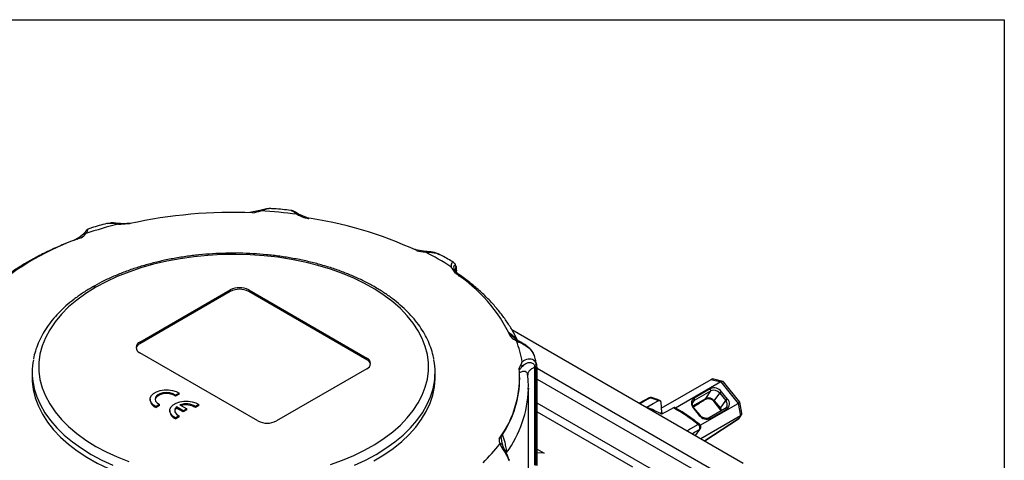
# Model space of a CAD drawing. Header units: inches. Extents: x 0 to 33, y 0 to 25.5.
# Tile 17 of 17: x 27.1 to 33, y 22.9 to 25.5. Entities that reach past the tile are written whole.
import ezdxf

# ---------------------------------------------------------------- set-up
doc = ezdxf.new("R2010")
doc.units = ezdxf.units.IN
doc.header["$LTSCALE"] = 3
doc.header["$MEASUREMENT"] = 0
doc.linetypes.add('SLD-Solid', pattern=[0])
doc.layers.add('SLD-DEFPOINTS', color=7, linetype='Continuous')

# ---------------------------------------------------------------- blocks, each defined once
blk = doc.blocks.new('Block2')
at = {"color": 7, "linetype": 'SLD-Solid', "lineweight": 18}
for p, q in [((33.0003, 25.5003), (0.0003, 25.5003)), ((33.0003, 0.0003), (33.0003, 25.5003))]:
    blk.add_line(p, q, dxfattribs=at)

msp = doc.modelspace()

# ---------------------------------------------------------------- linework, layer by layer
at = {"color": 7, "linetype": 'SLD-Solid'}
for p, q in [((0.0003, 25.5003), (33.0003, 25.5003)), ((33.0003, 25.5003), (33.0003, 0.0003))]:
    msp.add_line(p, q, dxfattribs=at)
for p, q in [((28.5263, 24.3532), (28.4652, 24.3404)), ((28.5854, 24.3651), (28.5804, 24.3645)), ((28.7145, 24.3522), (28.7157, 24.3521)), ((28.8055, 24.3104), (28.7583, 24.3318)), ((27.676, 24.2713), (27.6821, 24.2715)), ((27.691, 24.2719), (27.7446, 24.274)), ((28.809, 24.3092), (28.8016, 24.3121)), ((28.8227, 24.3058), (28.8093, 24.31)), ((27.4684, 24.2133), (27.4471, 24.1938)), ((27.4436, 24.1924), (27.4201, 24.1785)), ((27.4439, 24.192), (27.4291, 24.1797)), ((27.4504, 24.1973), (27.4439, 24.192)), ((29.4615, 24.1178), (29.4434, 24.1229)), ((29.4647, 24.1166), (29.4542, 24.1189)), ((29.5217, 24.1073), (29.4607, 24.1174)), ((29.674, 24.0142), (29.6763, 24.0109)), ((29.6797, 24.0061), (29.6996, 23.9773)), ((29.7044, 24.0009), (29.7009, 23.9917)), ((29.7044, 23.9869), (29.7044, 24.0009)), ((29.7069, 23.9888), (29.7069, 23.9835)), ((29.7081, 23.9821), (29.7081, 23.9927)), ((29.7224, 23.9682), (29.7223, 23.9684)), ((27.8048, 23.5619), (28.3477, 23.8753)), ((28.3477, 23.8656), (27.8048, 23.5523)), ((28.3477, 23.8753), (28.3477, 23.8656)), ((28.459, 23.8753), (29.1689, 23.4655)), ((28.459, 23.8753), (28.459, 23.8656)), ((29.1689, 23.4558), (28.459, 23.8656)), ((30.0402, 23.6373), (31.4308, 22.8345)), ((27.8048, 23.5619), (27.8048, 23.5523)), ((30.0494, 23.591), (30.0275, 23.6078)), ((30.0597, 23.5831), (30.0494, 23.591)), ((30.0775, 23.5703), (30.0539, 23.5868)), ((28.5147, 23.0878), (27.8048, 23.4976)), ((30.1752, 23.4819), (30.1675, 23.4981)), ((30.1692, 23.4959), (30.1748, 23.4819)), ((29.1689, 23.4655), (29.1689, 23.4558)), ((30.0984, 23.4357), (30.0852, 23.4057)), ((30.1021, 23.4442), (30.1006, 23.4408)), ((27.1579, 23.3811), (27.1579, 23.349)), ((29.1689, 23.4012), (28.626, 23.0878)), ((29.5792, 23.349), (29.5792, 23.3811)), ((30.1786, 22.8223), (30.1786, 23.4108)), ((30.1847, 23.3971), (30.1847, 22.8193)), ((30.1929, 23.4042), (30.1916, 23.4221)), ((30.1933, 22.8198), (30.1933, 23.4065)), ((30.1933, 23.4042), (31.3055, 22.7622)), ((30.088, 23.3452), (30.088, 23.349)), ((30.1362, 23.3668), (30.1358, 23.3637)), ((30.1933, 23.3399), (31.3055, 22.6979)), ((30.9382, 23.1642), (31.239, 23.3379)), ((31.2961, 23.3227), (31.0241, 23.1656)), ((31.239, 23.3379), (31.2961, 23.3227)), ((31.3084, 23.3254), (31.2546, 23.3398)), ((31.2961, 23.3227), (31.3998, 23.1937)), ((31.4099, 23.2017), (31.3128, 23.3225)), ((30.1402, 22.7382), (30.1402, 23.2847)), ((30.1402, 23.2847), (30.1402, 23.2783)), ((31.2333, 23.2816), (31.1359, 23.2253)), ((31.1385, 23.213), (31.2359, 23.2692)), ((31.2055, 23.2234), (31.2359, 23.2692)), ((31.3365, 23.2186), (31.3003, 23.2636)), ((27.8664, 23.2188), (27.8664, 23.2124)), ((28.0411, 23.2547), (28.02, 23.2426)), ((28.0411, 23.2483), (28.02, 23.2362)), ((28.02, 23.2362), (28.02, 23.2426)), ((28.0411, 23.2483), (28.0411, 23.2547)), ((30.8651, 23.2275), (30.806, 23.1952)), ((30.9355, 23.2009), (30.9401, 23.1379)), ((31.1263, 23.1946), (31.1385, 23.213)), ((31.1288, 23.1791), (31.2055, 23.2234)), ((31.2055, 23.2234), (31.1985, 23.2139)), ((31.2547, 23.2044), (31.2909, 23.1594)), ((31.2575, 23.2095), (31.2549, 23.2058)), ((31.2911, 23.1608), (31.2549, 23.2058)), ((31.2575, 23.2095), (31.2899, 23.2547)), ((31.2575, 23.2095), (31.2936, 23.1645)), ((31.2899, 23.2547), (31.3261, 23.2098)), ((31.2936, 23.1645), (31.3261, 23.2098)), ((31.4235, 23.1354), (31.41, 23.2015)), ((27.9236, 23.1869), (27.9026, 23.1748)), ((27.9236, 23.1805), (27.9026, 23.1684)), ((27.9026, 23.1684), (27.9026, 23.1748)), ((27.9236, 23.1805), (27.9236, 23.1869)), ((27.9848, 23.1505), (27.9848, 23.1441)), ((28.0658, 23.1485), (28.0252, 23.1719)), ((28.0252, 23.1655), (28.0252, 23.1719)), ((28.0658, 23.1421), (28.0252, 23.1655)), ((28.046, 23.184), (28.0867, 23.1605)), ((28.0867, 23.1605), (28.0658, 23.1485)), ((28.0867, 23.1541), (28.0658, 23.1421)), ((28.0658, 23.1421), (28.0658, 23.1485)), ((28.0867, 23.1541), (28.0867, 23.1605)), ((28.1594, 23.1864), (28.1384, 23.1743)), ((28.1594, 23.18), (28.1384, 23.1679)), ((28.1384, 23.1679), (28.1384, 23.1743)), ((28.1594, 23.18), (28.1594, 23.1864)), ((31.1803, 22.6255), (30.1933, 23.1953)), ((30.1933, 23.1426), (30.7661, 22.8119)), ((30.9316, 23.133), (30.9401, 23.1379)), ((30.9401, 23.1379), (30.9499, 23.1332)), ((31.1311, 23.1659), (31.1673, 23.1209)), ((31.1714, 23.1222), (31.1353, 23.1671)), ((31.1733, 23.063), (31.3998, 23.1937)), ((31.3233, 23.1628), (31.2258, 23.1066)), ((31.2342, 23.103), (31.3317, 23.1592)), ((31.2936, 23.1645), (31.2911, 23.1608)), ((31.2978, 23.1481), (31.2911, 23.1608)), ((31.3998, 23.1937), (31.415, 23.119)), ((28.0419, 23.1186), (28.0209, 23.1065)), ((28.0419, 23.1122), (28.0209, 23.1001)), ((28.0209, 23.1001), (28.0209, 23.1065)), ((28.0419, 23.1122), (28.0419, 23.1186)), ((31.415, 23.119), (31.1765, 22.9813)), ((31.2008, 22.9674), (31.4019, 23.1004)), ((31.4025, 23.1011), (31.2014, 22.9681)), ((31.415, 23.119), (31.4025, 23.1011)), ((31.4094, 23.1083), (31.4072, 23.105)), ((31.4097, 23.1081), (31.4212, 23.1245)), ((31.1692, 23.0373), (31.1433, 23.0005)), ((31.1442, 22.9999), (31.173, 23.0408)), ((29.9882, 22.9352), (29.9857, 22.9418)), ((29.992, 22.925), (29.9882, 22.9352)), ((30.1933, 22.9181), (30.2346, 22.8943)), ((30.0089, 22.8913), (30.0089, 22.8982)), ((30.2346, 22.8943), (30.1933, 22.8964))]:
    msp.add_line(p, q)
at = {"flags": 128}
for points in [[(28.9501, 22.8263), (29.0222, 22.8522), (29.0909, 22.881), (29.1558, 22.9126), (29.2165, 22.9468), (29.2728, 22.9835), (29.3244, 23.0225), (29.3709, 23.0634), (29.4121, 23.1063), (29.4479, 23.1507), (29.478, 23.1966), (29.5023, 23.2435), (29.5206, 23.2914), (29.5329, 23.3399), (29.539, 23.3887), (29.539, 23.4378), (29.5329, 23.4866), (29.5206, 23.5351), (29.5023, 23.583), (29.478, 23.6299), (29.4479, 23.6758), (29.4121, 23.7202), (29.3709, 23.763), (29.3244, 23.804), (29.2728, 23.843), (29.2165, 23.8797), (29.1558, 23.9139), (29.0909, 23.9455), (29.0222, 23.9743), (28.9501, 24.0002), (28.8749, 24.0229), (28.7971, 24.0425), (28.717, 24.0588), (28.6351, 24.0717), (28.5518, 24.0811), (28.4675, 24.087), (28.3827, 24.0894), (28.2978, 24.0882), (28.2133, 24.0834), (28.1296, 24.0752), (28.0472, 24.0635), (27.9665, 24.0483), (27.8878, 24.0298), (27.8117, 24.0081), (27.7386, 23.9833), (27.6687, 23.9554), (27.6025, 23.9247), (27.5403, 23.8914)], [(27.5403, 23.8914), (27.4808, 23.8543), (27.4261, 23.8148), (27.3768, 23.773), (27.333, 23.7292), (27.295, 23.6836), (27.263, 23.6366), (27.2372, 23.5883), (27.2177, 23.539), (27.2046, 23.489), (27.1981, 23.4385), (27.1981, 23.388), (27.2046, 23.3375), (27.2177, 23.2875), (27.2372, 23.2382), (27.263, 23.1899), (27.295, 23.1429), (27.333, 23.0973), (27.3768, 23.0535), (27.4261, 23.0117), (27.4808, 22.9722), (27.5403, 22.9351)], [(27.1579, 23.349), (27.1585, 23.3271), (27.1644, 23.2767), (27.1766, 23.2266), (27.195, 23.1772), (27.2196, 23.1287), (27.2502, 23.0813), (27.2867, 23.0353), (27.3288, 22.991), (27.3763, 22.9485), (27.429, 22.9082), (27.4867, 22.8701), (27.5489, 22.8346), (27.6155, 22.8017)], [(29.2116, 22.8474), (29.272, 22.8837), (29.3277, 22.9225), (29.3784, 22.9635), (29.4239, 23.0065), (29.4638, 23.0513), (29.4981, 23.0976), (29.5266, 23.1452), (29.549, 23.1939), (29.5653, 23.2433), (29.5753, 23.2934), (29.5791, 23.3437), (29.5792, 23.349)], [(27.1649, 23.3062), (27.1702, 23.2816), (27.1856, 23.2325), (27.2069, 23.1842), (27.2342, 23.1369), (27.2673, 23.0908), (27.306, 23.0462), (27.3501, 23.0033), (27.3994, 22.9623), (27.4536, 22.9234), (27.5125, 22.8869)], [(27.9026, 23.1748), (27.8853, 23.1854), (27.8732, 23.1982), (27.8671, 23.2123), (27.8674, 23.2269), (27.8742, 23.2409), (27.8869, 23.2535), (27.9048, 23.2638), (27.9266, 23.2711), (27.9509, 23.275), (27.9761, 23.2752), (28.0006, 23.2717), (28.0227, 23.2648), (28.0411, 23.2547)], [(28.02, 23.2426), (28.0047, 23.2512), (27.9856, 23.2567), (27.9644, 23.2586), (27.9433, 23.2566), (27.9243, 23.2509), (27.9092, 23.2422), (27.8994, 23.2312), (27.896, 23.219), (27.8992, 23.2068), (27.9087, 23.1958), (27.9236, 23.1869)], [(29.094, 22.8216), (29.1613, 22.8529), (29.2246, 22.8869), (29.2835, 22.9234), (29.3377, 22.9623), (29.387, 23.0033), (29.4311, 23.0462), (29.4698, 23.0908), (29.5028, 23.1369), (29.5301, 23.1842), (29.5515, 23.2325), (29.5668, 23.2816), (29.5717, 23.3038)], [(28.02, 23.2362), (28.0047, 23.2448), (27.9856, 23.2503), (27.9644, 23.2521), (27.9433, 23.2501), (27.9243, 23.2445), (27.9092, 23.2358), (27.8994, 23.2248), (27.8962, 23.2156)], [(28.0209, 23.1065), (28.0036, 23.1171), (27.9915, 23.1299), (27.9854, 23.144), (27.9858, 23.1586), (27.9925, 23.1726), (28.0052, 23.1852), (28.0231, 23.1955), (28.0449, 23.2028), (28.0692, 23.2067), (28.0944, 23.2069), (28.1189, 23.2034), (28.1411, 23.1965), (28.1594, 23.1864)], [(30.8089, 23.1935), (30.8338, 23.2072), (30.871, 23.2275)], [(30.8518, 23.1704), (30.8905, 23.1924), (30.9208, 23.2097)], [(31.1295, 23.2044), (31.1333, 23.2091), (31.1385, 23.213)], [(28.0252, 23.1719), (28.0193, 23.1653), (28.0156, 23.1582), (28.0143, 23.1508), (28.0154, 23.1434), (28.0189, 23.1362), (28.0246, 23.1296), (28.0324, 23.1236), (28.0419, 23.1186)], [(31.0115, 23.1665), (30.9718, 23.145), (30.9406, 23.1282)], [(31.3306, 23.1694), (31.3274, 23.1657), (31.3222, 23.1619)], [(31.3233, 23.1628), (31.324, 23.1631), (31.3252, 23.1633), (31.3264, 23.1631), (31.3278, 23.1626), (31.3291, 23.1617), (31.3304, 23.1606), (31.3317, 23.1592)], [(31.1715, 23.1221), (31.1711, 23.1223), (31.1705, 23.1223), (31.1696, 23.1221), (31.1685, 23.1216), (31.1673, 23.1209)], [(31.2342, 23.103), (31.233, 23.1044), (31.2317, 23.1055), (31.2303, 23.1063), (31.229, 23.1068), (31.2277, 23.107), (31.2266, 23.1069), (31.2258, 23.1066)], [(31.1598, 23.0666), (31.1143, 23.0395), (31.0953, 23.0282)], [(31.125, 23.011), (31.1393, 23.0195), (31.1692, 23.0373)], [(31.1598, 23.0666), (31.1624, 23.0678), (31.1648, 23.0685), (31.1669, 23.0685), (31.1687, 23.0679), (31.1692, 23.0675)], [(31.1692, 23.0373), (31.1716, 23.0392), (31.173, 23.0408)], [(31.2008, 22.9674), (31.201, 22.9675), (31.2014, 22.9681)], [(27.5403, 22.9351), (27.6025, 22.9018), (27.6687, 22.8711), (27.7386, 22.8432)], [(27.5125, 22.8869), (27.5757, 22.8529), (27.643, 22.8216)]]:
    msp.add_lwpolyline(points, dxfattribs=at)
for centre, radius, start, end in [((28.3663, 21.4585), 2.8833, 87.69007, 102.45075), ((28.3728, 21.4126), 2.9419, 82.64193, 86.90963), ((28.26, 21.9289), 2.4146, 103.99989, 108.82519), ((28.47, 21.9683), 2.3648, 65.00481, 82.21346), ((27.9733, 22.6643), 1.6112, 108.86743, 131.1272), ((28.7777, 22.6377), 1.6432, 56.91546, 63.14949), ((29.1717, 23.1777), 0.9582, 25.65065, 56.56896), ((27.5288, 23.8752), 0.0198, 54.40652, 114.03103), ((28.4033, 23.7678), 0.121, 62.60967, 117.39033), ((28.4033, 23.7582), 0.121, 62.60967, 117.39033), ((27.8225, 23.5146), 0.0416, 115.17539, 165.58201), ((27.817, 23.5298), 0.0344, 110.78342, 249.21658), ((29.4861, 23.3414), 0.6252, 9.45386, 21.33795), ((27.5644, 23.3811), 0.4064, 169.42813, 190.62272), ((29.1567, 23.4333), 0.0344, 290.78342, 69.21658), ((29.1512, 23.4181), 0.0416, 14.41799, 64.82461), ((29.1727, 23.3811), 0.4065, 349.0408, 10.43439), ((29.4551, 23.354), 0.6322, 323.76657, 4.6843), ((29.4567, 23.3524), 0.6314, 326.72552, 359.34117), ((29.4658, 23.2985), 0.6747, 323.60595, 358.28378), ((31.2557, 23.2312), 0.0551, 36.02569, 113.97204), ((31.2249, 23.2733), 0.0118, 339.55116, 44.26889), ((31.254, 23.2286), 0.0444, 36.02569, 113.97204), ((31.3193, 23.2309), 0.0379, 120.16357, 140.95436), ((27.9182, 23.218), 0.052, 186.23699, 252.56242), ((30.8738, 23.2099), 0.0197, 72.55433, 118.64404), ((30.8767, 23.2182), 0.0109, 73.85662, 121.53786), ((30.6628, 22.5669), 0.6926, 68.13134, 72.50879), ((31.1579, 23.1937), 0.0385, 124.74205, 225.99964), ((31.1274, 23.2171), 0.0118, 339.55116, 44.26889), ((31.2229, 23.1843), 0.0428, 36.02569, 113.97204), ((31.3555, 23.1859), 0.0379, 120.16357, 140.95436), ((31.3028, 23.1868), 0.0327, 328.04839, 44.63266), ((31.3097, 23.1909), 0.0385, 304.74205, 45.99964), ((28.0365, 23.1497), 0.052, 186.23699, 252.56242), ((28.0444, 23.1421), 0.0303, 129.31931, 170.10975), ((28.0825, 23.0869), 0.1037, 57.43812, 110.59155), ((28.0826, 23.0806), 0.1036, 57.45744, 106.52372), ((30.544, 22.4099), 0.8204, 61.09905, 67.96786), ((30.4976, 22.2437), 1.0562, 51.17917, 60.88919), ((31.1344, 23.1622), 0.00503, 80.43796, 131.90441), ((31.2618, 23.1384), 0.0411, 16.59084, 39.39646), ((28.5704, 23.1953), 0.121, 242.60967, 297.39033), ((31.2118, 23.1534), 0.0551, 216.02569, 293.97204), ((31.1569, 23.0522), 0.0197, 0, 51.40054), ((31.1569, 23.0522), 0.0197, 324.89933, 0), ((31.1833, 22.9955), 0.0329, 301.45203, 303.52649), ((29.189, 23.5364), 0.9748, 314.10959, 323.0259)]:
    msp.add_arc(centre, radius, start, end)
for centre, major_axis, ratio, start_param, end_param in [((31.2537, 23.3074), (-0.0116, 0.032), 0.750722, 5.800022, 6.415397), ((31.2929, 23.2969), (0.0179, 0.0274), 0.499027, 6.121456, 7.060289), ((31.3806, 23.1878), (0.0293, 0.0138), 0.108969, 5.370739, 6.309572), ((31.3832, 23.1251), (0.0281, -0.0145), 0.872781, 5.813087, 6.031253), ((31.3911, 23.1364), (0.0324, -0.0067), 0.635519, 5.66468, 6.55074)]:
    msp.add_ellipse(centre, major_axis=major_axis, ratio=ratio, start_param=start_param, end_param=end_param)
for points in [[(28.4825, 24.3394), (28.4993, 24.3423), (28.5158, 24.3458), (28.5314, 24.3503)], [(28.7496, 24.3303), (28.7621, 24.3233), (28.776, 24.317), (28.7904, 24.3113)], [(27.676, 24.2713), (27.678, 24.2714), (27.68, 24.2715), (27.6821, 24.2715)], [(27.6821, 24.2715), (27.6851, 24.2716), (27.6881, 24.2718), (27.691, 24.2719)], [(27.4522, 24.1889), (27.4628, 24.197), (27.4727, 24.2054), (27.4808, 24.2143)], [(29.4692, 24.1116), (29.4858, 24.1083), (29.5026, 24.1055), (29.5198, 24.1038)], [(29.674, 24.0142), (29.6748, 24.0131), (29.6756, 24.012), (29.6763, 24.0109)], [(29.6763, 24.0109), (29.6774, 24.0093), (29.6785, 24.0077), (29.6797, 24.0061)], [(29.7042, 24.0112), (29.706, 24.0057), (29.7069, 23.998), (29.7069, 23.9888)], [(29.7044, 24.0009), (29.7044, 24.0044), (29.7043, 24.0078), (29.7042, 24.0111)], [(30.0355, 23.5925), (30.0455, 23.5842), (30.0563, 23.5762), (30.0685, 23.569)], [(30.1006, 23.4408), (30.0998, 23.4391), (30.0991, 23.4374), (30.0984, 23.4357)], [(30.1021, 23.4442), (30.1016, 23.443), (30.1011, 23.4419), (30.1006, 23.4408)], [(30.1786, 23.4108), (30.1786, 23.4143), (30.1784, 23.4178), (30.1781, 23.4212)], [(30.1781, 23.4212), (30.1823, 23.4147), (30.1847, 23.4063), (30.1847, 23.3971)], [(31.1989, 23.2142), (31.1988, 23.2141), (31.1986, 23.214), (31.1985, 23.2139)], [(29.9651, 22.9803), (29.9647, 22.9702), (29.9653, 22.9601), (29.9678, 22.9501)], [(29.9857, 22.9418), (29.9807, 22.9588), (29.9785, 22.9773), (29.9765, 22.995)]]:
    msp.add_open_spline(points, degree=3)
for points, knots in [([(28.5262, 24.353), (28.5263, 24.3531), (28.5271, 24.3535), (28.5289, 24.3527), (28.5306, 24.3511), (28.5314, 24.3503)], [0, 0, 0, 0, 0.09183, 0.545917, 1, 1, 1, 1]), ([(28.5728, 24.3636), (28.5678, 24.3631), (28.5544, 24.362), (28.5371, 24.3565), (28.5263, 24.3532)], [0, 0, 0, 0, 0.378161, 1, 1, 1, 1]), ([(28.5314, 24.3503), (28.5399, 24.3534), (28.5571, 24.3597), (28.575, 24.3658), (28.5824, 24.3645), (28.5846, 24.364)], [0, 0, 0, 0, 0.402158, 0.821683, 1, 1, 1, 1]), ([(28.7146, 24.3533), (28.7136, 24.3534), (28.6797, 24.3575), (28.6364, 24.3617), (28.5939, 24.3644), (28.5846, 24.365)], [0, 0, 0, 0, 0.0244911, 0.7886009, 1, 1, 1, 1]), ([(28.7583, 24.3318), (28.7498, 24.3367), (28.7368, 24.3442), (28.7229, 24.3513), (28.717, 24.3527), (28.714, 24.3534)], [0, 0, 0, 0, 0.4744384, 0.7303052, 1, 1, 1, 1]), ([(28.7157, 24.3521), (28.7166, 24.3521), (28.7202, 24.3524), (28.7309, 24.3437), (28.7435, 24.3347), (28.7496, 24.3303)], [0, 0, 0, 0, 0.1399668, 0.579053, 1, 1, 1, 1]), ([(28.7496, 24.3303), (28.7509, 24.3309), (28.7536, 24.3322), (28.7566, 24.3325), (28.758, 24.3318), (28.7584, 24.3316)], [0, 0, 0, 0, 0.418851, 0.83729, 1, 1, 1, 1]), ([(27.6077, 24.2754), (27.6069, 24.2751), (27.5753, 24.267), (27.5371, 24.2559), (27.5008, 24.244), (27.4938, 24.2417)], [0, 0, 0, 0, 0.02022, 0.811534, 1, 1, 1, 1]), ([(27.608, 24.2742), (27.6119, 24.2757), (27.6172, 24.2778), (27.6245, 24.2773), (27.6264, 24.2771)], [0, 0, 0, 0, 0.744807, 1, 1, 1, 1]), ([(27.6264, 24.2771), (27.6335, 24.277), (27.6489, 24.2768), (27.6668, 24.2739), (27.6764, 24.2724)], [0, 0, 0, 0, 0.465392, 1, 1, 1, 1]), ([(27.7158, 24.273), (27.6973, 24.2741), (27.6687, 24.2759), (27.6384, 24.279), (27.6286, 24.2776), (27.627, 24.2774)], [0, 0, 0, 0, 0.60553, 0.938262, 1, 1, 1, 1]), ([(27.691, 24.2719), (27.6934, 24.272), (27.698, 24.2722), (27.7038, 24.2724), (27.7081, 24.2726), (27.7112, 24.2728), (27.7133, 24.273), (27.7143, 24.2731), (27.7147, 24.2731), (27.7148, 24.2732), (27.7146, 24.2733), (27.7139, 24.2733), (27.7101, 24.2734), (27.7007, 24.2734), (27.6919, 24.2733), (27.6865, 24.2733)], [0, 0, 0, 0, 0.127067, 0.237777, 0.308218, 0.358173, 0.408453, 0.423662, 0.434905, 0.446245, 0.455864, 0.472523, 0.517253, 0.704061, 1, 1, 1, 1]), ([(27.7487, 24.2747), (27.7459, 24.2746), (27.7258, 24.274), (27.706, 24.2736), (27.6891, 24.2734)], [0, 0, 0, 0, 0.140406, 1, 1, 1, 1]), ([(28.7904, 24.3113), (28.7931, 24.3108), (28.7983, 24.31), (28.8061, 24.3084), (28.8134, 24.3066), (28.8185, 24.3051), (28.8208, 24.3044)], [0, 0, 0, 0, 0.270665, 0.501419, 0.767621, 1, 1, 1, 1]), ([(27.4882, 24.2379), (27.4878, 24.238), (27.4868, 24.2383), (27.4823, 24.2308), (27.4739, 24.2202), (27.4684, 24.2133)], [0, 0, 0, 0, 0.242782, 0.507098, 1, 1, 1, 1]), ([(27.4684, 24.2131), (27.4693, 24.2136), (27.4714, 24.2149), (27.4757, 24.2154), (27.4791, 24.2147), (27.4808, 24.2143)], [0, 0, 0, 0, 0.271659, 0.635831, 1, 1, 1, 1]), ([(27.4808, 24.2143), (27.4841, 24.2196), (27.4908, 24.2305), (27.4942, 24.241), (27.4941, 24.2409), (27.494, 24.2408)], [0, 0, 0, 0, 0.370444, 0.756885, 1, 1, 1, 1]), ([(27.4823, 24.2198), (27.4822, 24.2197), (27.4814, 24.218), (27.4814, 24.2161), (27.4815, 24.2144)], [0, 0, 0, 0, 0.0880352, 1, 1, 1, 1]), ([(27.4944, 24.2421), (27.4926, 24.2413), (27.4891, 24.2399), (27.4865, 24.2371), (27.4852, 24.2356)], [0, 0, 0, 0, 0.5003, 1, 1, 1, 1]), ([(27.4197, 24.1782), (27.4163, 24.177), (27.3849, 24.1655), (27.3274, 24.1419), (27.2487, 24.1062), (27.1734, 24.0678), (27.1019, 24.0268), (27.0341, 23.9834), (26.9707, 23.9377), (26.926, 23.9021), (26.9032, 23.8816), (26.8988, 23.8776)], [0, 0, 0, 0, 0.016205, 0.151867, 0.287633, 0.423496, 0.559446, 0.695462, 0.831511, 0.967524, 1, 1, 1, 1]), ([(27.4198, 24.1779), (27.4193, 24.1779), (27.4172, 24.1778), (27.4146, 24.1751), (27.4127, 24.1731)], [0, 0, 0, 0, 0.244633, 1, 1, 1, 1]), ([(29.5715, 23.4594), (29.571, 23.463), (29.5682, 23.4828), (29.5577, 23.5183), (29.5399, 23.5655), (29.5163, 23.6119), (29.4876, 23.6573), (29.4536, 23.7014), (29.4147, 23.744), (29.371, 23.785), (29.3227, 23.8241), (29.2699, 23.8612), (29.2131, 23.896), (29.1524, 23.9284), (29.0882, 23.9583), (29.0208, 23.9855), (28.9504, 24.0099), (28.8774, 24.0315), (28.8022, 24.0502), (28.725, 24.0658), (28.6462, 24.0783), (28.5662, 24.0877), (28.4853, 24.0939), (28.4039, 24.0969), (28.3223, 24.0966), (28.241, 24.0932), (28.1602, 24.0866), (28.0803, 24.0768), (28.0018, 24.0639), (27.9248, 24.0479), (27.8499, 24.0289), (27.7773, 24.0069), (27.7072, 23.9821), (27.6403, 23.9545), (27.5776, 23.925), (27.5393, 23.9036), (27.5208, 23.8932)], [0, 0, 0, 0, 0.006617, 0.035979, 0.065441, 0.095047, 0.124816, 0.154744, 0.184808, 0.214981, 0.245228, 0.275523, 0.305842, 0.336168, 0.366488, 0.396797, 0.42709, 0.457369, 0.487632, 0.517883, 0.548122, 0.578351, 0.608574, 0.638793, 0.669011, 0.699229, 0.72945, 0.759677, 0.789913, 0.820159, 0.850418, 0.880694, 0.910987, 0.9413, 0.971634, 1, 1, 1, 1]), ([(29.5217, 24.1072), (29.5217, 24.1072), (29.5214, 24.1075), (29.5208, 24.1065), (29.5201, 24.1047), (29.5198, 24.1038)], [0, 0, 0, 0, 0.034154, 0.517079, 1, 1, 1, 1]), ([(29.5198, 24.1038), (29.5304, 24.1034), (29.5517, 24.1025), (29.5822, 24.0994), (29.5981, 24.0924), (29.6057, 24.089)], [0, 0, 0, 0, 0.337291, 0.679804, 1, 1, 1, 1]), ([(29.6071, 24.0886), (29.6005, 24.0917), (29.5876, 24.0978), (29.5584, 24.1039), (29.5362, 24.1059), (29.5217, 24.1073)], [0, 0, 0, 0, 0.2698138, 0.5255171, 1, 1, 1, 1]), ([(29.6908, 24.0403), (29.668, 24.0542), (29.6404, 24.071), (29.6109, 24.0865), (29.6058, 24.0892)], [0, 0, 0, 0, 0.827764, 1, 1, 1, 1]), ([(29.6913, 24.0396), (29.6911, 24.0399), (29.6884, 24.044), (29.6819, 24.0408), (29.6759, 24.0313), (29.6759, 24.0198), (29.6759, 24.0143)], [0, 0, 0, 0, 0.027756, 0.367336, 0.696916, 1, 1, 1, 1]), ([(29.7044, 24.0214), (29.7024, 24.0261), (29.6991, 24.0342), (29.6935, 24.0378), (29.6913, 24.0394)], [0, 0, 0, 0, 0.589225, 1, 1, 1, 1]), ([(29.6797, 24.0061), (29.6817, 24.0032), (29.6839, 24.0003), (29.6871, 23.9965), (29.6878, 23.9958), (29.6893, 23.9942), (29.6902, 23.9934), (29.6919, 23.9923), (29.6925, 23.9921), (29.6934, 23.992), (29.6936, 23.9921), (29.6942, 23.9926), (29.6944, 23.993), (29.6948, 23.9943), (29.6948, 23.9953), (29.6948, 23.9974), (29.6947, 23.9985), (29.6943, 24.0018), (29.6939, 24.004), (29.6935, 24.0063)], [0, 0, 0, 0, 0.25, 0.25, 0.3125, 0.3125, 0.375, 0.375, 0.40625, 0.40625, 0.4375, 0.4375, 0.5, 0.5, 0.625, 0.625, 0.75, 0.75, 1, 1, 1, 1]), ([(29.6939, 24.0055), (29.6922, 24.0125), (29.6925, 24.0227), (29.6988, 24.0242), (29.7028, 24.0168), (29.7042, 24.0112)], [-0.2873702, -0.2873702, -0.2873702, -0.2873702, -0.1642115, -0.0821058, 0, 0, 0, 0]), ([(29.7108, 23.9686), (29.7101, 23.969), (29.7096, 23.9695), (29.7089, 23.9704), (29.7086, 23.9709), (29.7077, 23.9722), (29.7072, 23.973), (29.7058, 23.9755), (29.7049, 23.9772), (29.7024, 23.982), (29.7009, 23.9852), (29.6968, 23.9946), (29.6947, 24.0007), (29.6935, 24.0063)], [0, 0, 0, 0, 0.03125, 0.03125, 0.0625, 0.0625, 0.125, 0.125, 0.25, 0.25, 0.5, 0.5, 1, 1, 1, 1]), ([(29.7224, 23.9691), (29.717, 23.9736), (29.7064, 23.9825), (29.6998, 23.9938), (29.6992, 23.9936), (29.6989, 23.9935)], [0, 0, 0, 0, 0.371661, 0.738634, 1, 1, 1, 1]), ([(29.7043, 24.0214), (29.7044, 24.0212), (29.7052, 24.0196), (29.7054, 24.0161), (29.7046, 24.0128), (29.7042, 24.0112)], [0, 0, 0, 0, 0.046856, 0.52343, 1, 1, 1, 1]), ([(29.708, 23.9938), (29.7078, 23.9991), (29.7075, 24.0096), (29.7055, 24.0172), (29.7045, 24.021)], [0, 0, 0, 0, 0.4970553, 1, 1, 1, 1]), ([(29.7078, 23.9938), (29.708, 23.9932), (29.7083, 23.9915), (29.7075, 23.9898), (29.7069, 23.9888)], [0, 0, 0, 0, 0.381567, 1, 1, 1, 1]), ([(29.7239, 23.956), (29.7235, 23.9606), (29.7229, 23.9677), (29.7226, 23.9681), (29.7224, 23.9682)], [0, 0, 0, 0, 0.6461, 1, 1, 1, 1]), ([(30.0742, 23.5726), (30.0735, 23.5742), (30.0643, 23.5949), (30.0429, 23.6342), (30.0081, 23.6897), (29.9677, 23.7439), (29.9224, 23.7966), (29.8722, 23.8478), (29.8171, 23.8971), (29.767, 23.9373), (29.7341, 23.9604), (29.7226, 23.9685)], [0, 0, 0, 0, 0.010728, 0.1400549, 0.2699054, 0.4005108, 0.5317929, 0.6636404, 0.7959281, 0.9285333, 1, 1, 1, 1]), ([(27.5208, 23.8932), (27.5194, 23.8925), (27.498, 23.8809), (27.46, 23.8561), (27.4074, 23.8189), (27.3595, 23.7793), (27.3162, 23.7378), (27.2777, 23.6945), (27.2443, 23.6497), (27.2161, 23.6036), (27.1934, 23.5565), (27.1758, 23.5087), (27.1688, 23.4764), (27.1653, 23.4604)], [0, 0, 0, 0, 0.006552, 0.106723, 0.206927, 0.307119, 0.407237, 0.507198, 0.6069, 0.706228, 0.805073, 0.903361, 1, 1, 1, 1]), ([(30.0681, 23.5768), (30.0619, 23.584), (30.0475, 23.6005), (30.0307, 23.6125), (30.0213, 23.6192)], [0, 0, 0, 0, 0.437927, 1, 1, 1, 1]), ([(30.0777, 23.57), (30.0772, 23.5702), (30.0758, 23.571), (30.0726, 23.5708), (30.0698, 23.5696), (30.0685, 23.5689)], [0, 0, 0, 0, 0.188363, 0.594183, 1, 1, 1, 1]), ([(30.0685, 23.5689), (30.0863, 23.5604), (30.1264, 23.5438), (30.1605, 23.5116), (30.1692, 23.4959)], [0, 0, 0, 0, 0.164084, 0.287147, 0.287147, 0.287147, 0.287147]), ([(30.1675, 23.4981), (30.1617, 23.5065), (30.1502, 23.5231), (30.125, 23.5428), (30.0997, 23.5579), (30.0848, 23.5662), (30.0775, 23.5703)], [0, 0, 0, 0, 0.267561, 0.523495, 0.7667653, 1, 1, 1, 1]), ([(30.1692, 23.4959), (30.1689, 23.4966), (30.1686, 23.4975), (30.1676, 23.4979), (30.1674, 23.498)], [0, 0, 0, 0, 0.844805, 1, 1, 1, 1]), ([(30.0984, 23.4357), (30.0971, 23.4327), (30.096, 23.4296), (30.0952, 23.4253), (30.0951, 23.4245), (30.095, 23.4226), (30.0951, 23.4217), (30.096, 23.4201), (30.0965, 23.4196), (30.0977, 23.4191), (30.0983, 23.4191), (30.0998, 23.4192), (30.1007, 23.4194), (30.1032, 23.4202), (30.1048, 23.4209), (30.1078, 23.4224), (30.1093, 23.4232), (30.1136, 23.4258), (30.1163, 23.4276), (30.119, 23.4294)], [0, 0, 0, 0, 0.25, 0.25, 0.3125, 0.3125, 0.375, 0.375, 0.40625, 0.40625, 0.4375, 0.4375, 0.5, 0.5, 0.625, 0.625, 0.75, 0.75, 1, 1, 1, 1]), ([(30.1849, 23.4386), (30.1797, 23.4468), (30.165, 23.459), (30.1331, 23.4624), (30.113, 23.4518), (30.1038, 23.4437)], [-0.2839645, -0.2839645, -0.2839645, -0.2839645, -0.2018586, -0.1197527, 0, 0, 0, 0]), ([(30.1193, 23.4285), (30.1266, 23.4345), (30.1416, 23.4418), (30.1644, 23.4378), (30.1746, 23.4277), (30.1781, 23.4212)], [-0.2873707, -0.2873707, -0.2873707, -0.2873707, -0.1642118, -0.0821059, 0, 0, 0, 0]), ([(30.1901, 23.4265), (30.1866, 23.4421), (30.1825, 23.4607), (30.176, 23.4789), (30.1749, 23.4819)], [0, 0, 0, 0, 0.833461, 1, 1, 1, 1]), ([(30.1849, 23.4386), (30.1855, 23.4363), (30.1854, 23.4302), (30.1813, 23.4241), (30.1781, 23.4212)], [0, 0, 0, 0, 0.428571, 1, 1, 1, 1]), ([(30.1914, 23.4221), (30.1913, 23.4228), (30.1906, 23.4291), (30.1875, 23.4342), (30.1849, 23.4386)], [0, 0, 0, 0, 0.1189593, 1, 1, 1, 1]), ([(30.087, 23.3794), (30.0937, 23.3825), (30.1059, 23.3882), (30.1215, 23.3876), (30.131, 23.3807), (30.1335, 23.3724), (30.1341, 23.3701)], [0, 0, 0, 0, 0.342307, 0.624687, 0.896146, 1, 1, 1, 1]), ([(30.0888, 23.3942), (30.0885, 23.3948), (30.0886, 23.3954), (30.0888, 23.3964), (30.089, 23.3968), (30.0896, 23.3982), (30.0901, 23.399), (30.0917, 23.4015), (30.0928, 23.4031), (30.0964, 23.4078), (30.0988, 23.4108), (30.1067, 23.4195), (30.1125, 23.4248), (30.119, 23.4294)], [0, 0, 0, 0, 0.03125, 0.03125, 0.0625, 0.0625, 0.125, 0.125, 0.25, 0.25, 0.5, 0.5, 1, 1, 1, 1]), ([(30.1786, 23.4108), (30.1718, 23.4077), (30.1582, 23.4015), (30.1443, 23.3888), (30.1365, 23.3769), (30.1362, 23.3693), (30.1362, 23.3668)], [0, 0, 0, 0, 0.284509, 0.569019, 0.853528, 1, 1, 1, 1]), ([(30.1928, 23.4042), (30.1925, 23.4034), (30.1917, 23.4016), (30.1889, 23.3991), (30.1861, 23.3978), (30.1847, 23.3971)], [0, 0, 0, 0, 0.280585, 0.640292, 1, 1, 1, 1]), ([(30.1932, 23.408), (30.1934, 23.407), (30.1936, 23.4057), (30.1929, 23.4045), (30.1928, 23.4042)], [0, 0, 0, 0, 0.819696, 1, 1, 1, 1]), ([(30.1341, 23.3701), (30.1343, 23.3697), (30.1348, 23.3685), (30.1348, 23.3668), (30.1349, 23.3657)], [0, 0, 0, 0, 0.3040973, 1, 1, 1, 1]), ([(30.1395, 23.2778), (30.1397, 23.2875), (30.1405, 23.3181), (30.137, 23.3485), (30.1346, 23.3692)], [0, 0, 0, 0, 0.319146, 1, 1, 1, 1]), ([(30.871, 23.2275), (30.8701, 23.2277), (30.8683, 23.2281), (30.8663, 23.228), (30.8653, 23.2275), (30.8651, 23.2274)], [0, 0, 0, 0, 0.431313, 0.854713, 1, 1, 1, 1]), ([(30.9303, 23.2106), (30.9211, 23.2142), (30.9041, 23.2207), (30.8874, 23.2262), (30.8797, 23.2287)], [0, 0, 0, 0, 0.544424, 1, 1, 1, 1]), ([(30.9208, 23.2097), (30.9214, 23.21), (30.9226, 23.2106), (30.9247, 23.2112), (30.9268, 23.2115), (30.9291, 23.2111), (30.9314, 23.21), (30.9333, 23.208), (30.9349, 23.205), (30.9353, 23.2023), (30.9355, 23.2009)], [0, 0, 0, 0, 0.082749, 0.177578, 0.284485, 0.403469, 0.534522, 0.677636, 0.8328, 1, 1, 1, 1]), ([(31.1353, 23.1671), (31.1339, 23.169), (31.1297, 23.1747), (31.1259, 23.185), (31.1254, 23.1963), (31.1283, 23.2018), (31.1297, 23.2043)], [0, 0, 0, 0, 0.1461177, 0.4402828, 0.7354525, 1, 1, 1, 1]), ([(31.1985, 23.2139), (31.1804, 23.202), (31.1585, 23.1875), (31.1367, 23.1731), (31.1329, 23.1706)], [0, 0, 0, 0, 0.826155, 1, 1, 1, 1]), ([(31.2549, 23.2058), (31.2542, 23.2067), (31.2525, 23.2086), (31.2496, 23.2113), (31.2463, 23.2138), (31.2424, 23.2161), (31.238, 23.2181), (31.2332, 23.2197), (31.228, 23.2208), (31.2224, 23.2212), (31.2165, 23.2208), (31.2105, 23.2196), (31.2045, 23.2175), (31.2008, 23.2153), (31.1989, 23.2142)], [0, 0, 0, 0, 0.058904, 0.121933, 0.189207, 0.260816, 0.336815, 0.417246, 0.50218, 0.591817, 0.686459, 0.786159, 0.890749, 1, 1, 1, 1]), ([(31.2547, 23.2044), (31.2547, 23.2045), (31.2545, 23.2046), (31.2546, 23.205), (31.2548, 23.2055), (31.2549, 23.2058)], [0, 0, 0, 0, 0.1346937, 0.5673469, 1, 1, 1, 1]), ([(31.0214, 23.167), (31.021, 23.1673), (31.0192, 23.1682), (31.0158, 23.1683), (31.0128, 23.167), (31.0115, 23.1665)], [0, 0, 0, 0, 0.173013, 0.635724, 1, 1, 1, 1]), ([(31.1692, 23.0675), (31.1601, 23.0747), (31.1338, 23.0953), (31.0896, 23.1264), (31.0489, 23.1518), (31.0257, 23.1647), (31.0202, 23.1678)], [0, 0, 0, 0, 0.185175, 0.536808, 0.888644, 1, 1, 1, 1]), ([(31.2911, 23.1608), (31.291, 23.1606), (31.2907, 23.16), (31.2907, 23.1596), (31.2908, 23.1595), (31.2908, 23.1595)], [0, 0, 0, 0, 0.472839, 0.945677, 1, 1, 1, 1]), ([(31.2909, 23.1595), (31.2928, 23.1569), (31.2955, 23.1532), (31.2967, 23.149), (31.297, 23.1477)], [0, 0, 0, 0, 0.692194, 1, 1, 1, 1]), ([(31.2258, 23.1066), (31.2243, 23.1058), (31.2194, 23.1033), (31.2087, 23.1019), (31.1945, 23.1049), (31.1811, 23.1119), (31.1746, 23.1188), (31.1714, 23.1222)], [0, 0, 0, 0, 0.107156, 0.339828, 0.567107, 0.791323, 1, 1, 1, 1]), ([(31.1692, 23.0373), (31.1715, 23.0405), (31.1718, 23.0461), (31.169, 23.0546), (31.1676, 23.0575), (31.1641, 23.0626), (31.162, 23.0649), (31.1598, 23.0666)], [0, 0, 0, 0, 0.5, 0.5, 0.75, 0.75, 1, 1, 1, 1]), ([(29.9765, 22.995), (29.9758, 22.9942), (29.9742, 22.9923), (29.9716, 22.9891), (29.9685, 22.9851), (29.9663, 22.982), (29.9651, 22.9803)], [0, 0, 0, 0, 0.199261, 0.431434, 0.697864, 1, 1, 1, 1]), ([(29.9846, 23.006), (29.9839, 23.0049), (29.9825, 23.0028), (29.9804, 22.9999), (29.9784, 22.9973), (29.9772, 22.9958), (29.9765, 22.995)], [0, 0, 0, 0, 0.266274, 0.521201, 0.765536, 1, 1, 1, 1]), ([(30.0089, 22.8982), (30.0089, 22.9062), (30.0071, 22.9254), (29.9989, 22.9641), (29.9902, 22.9912), (29.9846, 23.006)], [-3.6821363, -3.6821363, -3.6821363, -3.6821363, -3.5153293, -3.3485222, -3.0983116, -3.0983116, -3.0983116, -3.0983116]), ([(29.9857, 22.9418), (29.9845, 22.9442), (29.9797, 22.9489), (29.9721, 22.9505), (29.9678, 22.9501)], [0, 0, 0, 0, 0.428571, 1, 1, 1, 1]), ([(29.9678, 22.9501), (29.9721, 22.9404), (29.9844, 22.9216), (30.0076, 22.8849), (30.0188, 22.8601), (30.0228, 22.8478)], [0, 0, 0, 0, 0.123063, 0.205105, 0.287147, 0.287147, 0.287147, 0.287147]), ([(30.0255, 22.8512), (30.0227, 22.8591), (30.0174, 22.8746), (30.0069, 22.8957), (29.9973, 22.9135), (29.9929, 22.9233), (29.9907, 22.928)], [0, 0, 0, 0, 0.269847, 0.525565, 0.767957, 1, 1, 1, 1]), ([(30.0228, 22.8478), (30.0249, 22.8493), (30.0261, 22.851), (30.0249, 22.8519), (30.0245, 22.8521)], [0, 0, 0, 0, 0.5714286, 0.75, 0.75, 0.75, 0.75])]:
    msp.add_open_spline(points, degree=3, knots=knots)

# ---------------------------------------------------------------- block references
at = {"layer": 'SLD-DEFPOINTS'}
msp.add_blockref('Block2', (0, 0), dxfattribs=at)

doc.saveas('drawing.dxf')
